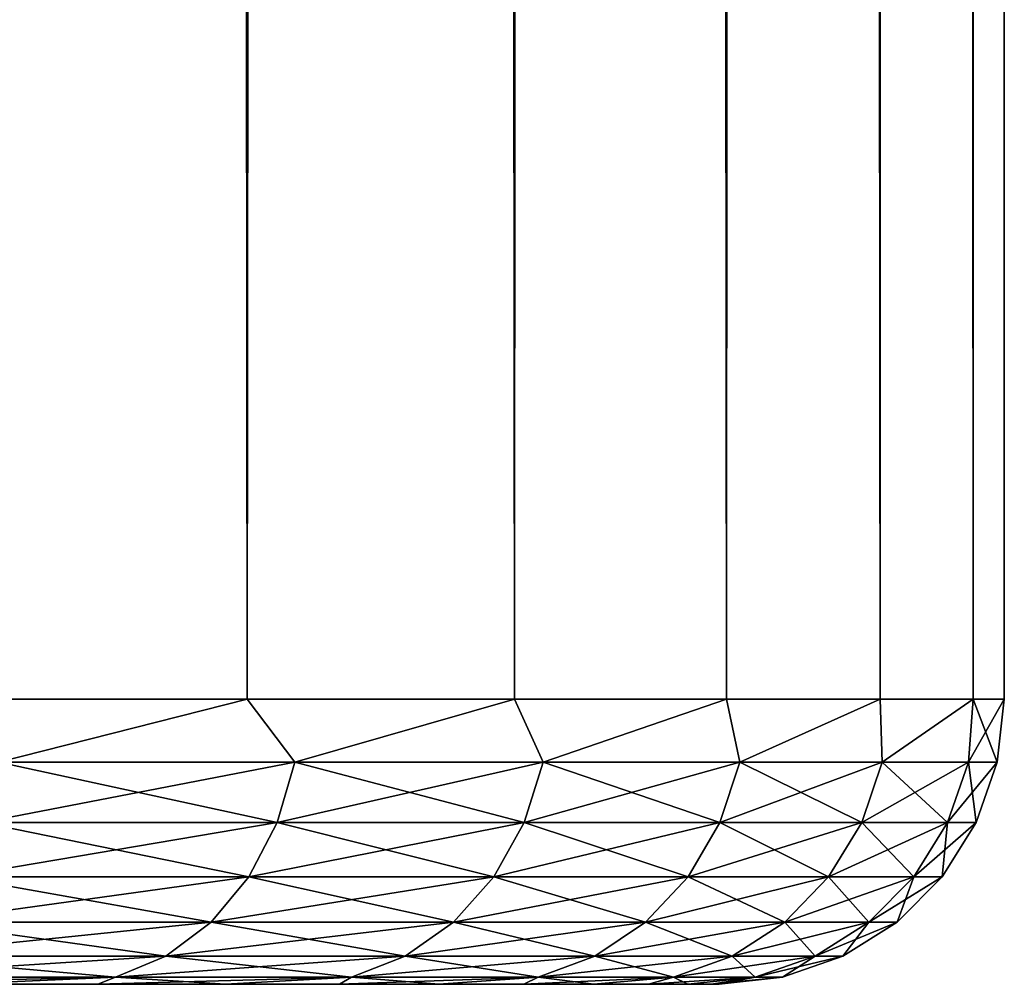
# Model space of a CAD drawing. Extents: x -265 to 265, y 0 to 1027.
# Tile 121 of 256: x 261.55 to 265, y 0 to 3.38. Entities that reach past the tile are written whole.
import ezdxf

# ---------------------------------------------------------------- set-up
doc = ezdxf.new("R2010")
doc.units = 0
doc.header["$LTSCALE"] = 65.185185
for name, color, linetype in [('245', 7, 'CONTINUOUS'), ('247', 7, 'CONTINUOUS'), ('248', 7, 'CONTINUOUS'), ('249', 7, 'CONTINUOUS'), ('250', 7, 'CONTINUOUS')]:
    doc.layers.add(name, color=color, linetype=linetype)

msp = doc.modelspace()

# ---------------------------------------------------------------- linework, layer by layer
at = {"layer": '245', "color": 7, "linetype": 'CONTINUOUS'}
for points in [[(261.8206, 0, 7.5015), (261.3263, 0, 8.229), (261.8206, 0, -7.5015), (261.8206, 0, 7.5015)], [(261.8206, 0, -7.5015), (261.3263, 0, 8.229), (261.3263, 0, -8.229), (261.8206, 0, -7.5015)], [(262.2683, 0, 6.7445), (261.8206, 0, 7.5015), (262.2683, 0, -6.7445), (262.2683, 0, 6.7445)], [(262.2683, 0, -6.7445), (261.8206, 0, 7.5015), (261.8206, 0, -7.5015), (262.2683, 0, -6.7445)], [(262.6676, 0, 5.9609), (262.2683, 0, 6.7445), (262.6676, 0, -5.9609), (262.6676, 0, 5.9609)], [(262.6676, 0, -5.9609), (262.2683, 0, 6.7445), (262.2683, 0, -6.7445), (262.6676, 0, -5.9609)], [(263.0169, 0, 5.1537), (262.6676, 0, 5.9609), (263.0169, 0, -5.1537), (263.0169, 0, 5.1537)], [(263.0169, 0, -5.1537), (262.6676, 0, 5.9609), (262.6676, 0, -5.9609), (263.0169, 0, -5.1537)], [(263.3148, 0, 4.3262), (263.0169, 0, 5.1537), (263.3148, 0, -4.3262), (263.3148, 0, 4.3262)], [(263.3148, 0, -4.3262), (263.0169, 0, 5.1537), (263.0169, 0, -5.1537), (263.3148, 0, -4.3262)], [(263.5602, 0, 3.4816), (263.3148, 0, 4.3262), (263.5602, 0, -3.4816), (263.5602, 0, 3.4816)], [(263.5602, 0, -3.4816), (263.3148, 0, 4.3262), (263.3148, 0, -4.3262), (263.5602, 0, -3.4816)], [(263.752, 0, 2.6233), (263.5602, 0, 3.4816), (263.752, 0, -2.6233), (263.752, 0, 2.6233)], [(263.752, 0, -2.6233), (263.5602, 0, 3.4816), (263.5602, 0, -3.4816), (263.752, 0, -2.6233)], [(263.8896, 0, 1.7546), (263.752, 0, 2.6233), (263.8896, 0, -1.7546), (263.8896, 0, 1.7546)], [(263.8896, 0, -1.7546), (263.752, 0, 2.6233), (263.752, 0, -2.6233), (263.8896, 0, -1.7546)], [(263.9724, 0, 0.879), (263.8896, 0, 1.7546), (263.9724, 0, -0.879), (263.9724, 0, 0.879)], [(263.9724, 0, -0.879), (263.8896, 0, 1.7546), (263.8896, 0, -1.7546), (263.9724, 0, -0.879)], [(264, 0), (263.9724, 0, 0.879), (263.9724, 0, -0.879), (264, 0)]]:
    msp.add_3dface(points, dxfattribs=at)
at = {"layer": '247', "color": 7, "linetype": 'CONTINUOUS'}
for points in [[(261.2277, 1, 9.9468), (262.3448, 1, 8.521), (261.2277, 1019, 9.9468), (261.2277, 1, 9.9468)], [(261.2277, 1019, 9.9468), (262.3448, 1, 8.521), (262.3448, 1019, 8.521), (261.2277, 1019, 9.9468)], [(262.3448, 1, 8.521), (263.2818, 1, 6.9708), (262.3448, 1019, 8.521), (262.3448, 1, 8.521)], [(262.3448, 1019, 8.521), (263.2818, 1, 6.9708), (263.2818, 1019, 6.9708), (262.3448, 1019, 8.521)], [(263.2818, 1, 6.9708), (264.0252, 1, 5.3191), (263.2818, 1019, 6.9708), (263.2818, 1, 6.9708)], [(263.2818, 1019, 6.9708), (264.0252, 1, 5.3191), (264.0252, 1019, 5.3191), (263.2818, 1019, 6.9708)], [(264.0252, 1, 5.3191), (264.5641, 1, 3.5897), (264.0252, 1019, 5.3191), (264.0252, 1, 5.3191)], [(264.0252, 1019, 5.3191), (264.5641, 1, 3.5897), (264.5641, 1019, 3.5897), (264.0252, 1019, 5.3191)], [(264.5641, 1, 3.5897), (264.8906, 1, 1.8081), (264.5641, 1019, 3.5897), (264.5641, 1, 3.5897)], [(264.5641, 1019, 3.5897), (264.8906, 1, 1.8081), (264.8906, 1019, 1.8081), (264.5641, 1019, 3.5897)], [(264.8906, 1, 1.8081), (265, 1), (264.8906, 1019, 1.8081), (264.8906, 1, 1.8081)], [(264.8906, 1019, 1.8081), (265, 1), (265, 1019), (264.8906, 1019, 1.8081)]]:
    msp.add_3dface(points, dxfattribs=at)
at = {"layer": '248', "color": 7, "linetype": 'CONTINUOUS'}
for points in [[(262.3448, 1, -8.521), (261.2277, 1, -9.9468), (262.3448, 1019, -8.521), (262.3448, 1, -8.521)], [(262.3448, 1019, -8.521), (261.2277, 1, -9.9468), (261.2277, 1019, -9.9468), (262.3448, 1019, -8.521)], [(263.2818, 1, -6.9708), (262.3448, 1, -8.521), (263.2818, 1019, -6.9708), (263.2818, 1, -6.9708)], [(263.2818, 1019, -6.9708), (262.3448, 1, -8.521), (262.3448, 1019, -8.521), (263.2818, 1019, -6.9708)], [(264.0252, 1, -5.3191), (263.2818, 1, -6.9708), (264.0252, 1019, -5.3191), (264.0252, 1, -5.3191)], [(264.0252, 1019, -5.3191), (263.2818, 1, -6.9708), (263.2818, 1019, -6.9708), (264.0252, 1019, -5.3191)], [(264.5641, 1, -3.5897), (264.0252, 1, -5.3191), (264.5641, 1019, -3.5897), (264.5641, 1, -3.5897)], [(264.5641, 1019, -3.5897), (264.0252, 1, -5.3191), (264.0252, 1019, -5.3191), (264.5641, 1019, -3.5897)], [(264.8906, 1, -1.8081), (264.5641, 1, -3.5897), (264.8906, 1019, -1.8081), (264.8906, 1, -1.8081)], [(264.8906, 1019, -1.8081), (264.5641, 1, -3.5897), (264.5641, 1019, -3.5897), (264.8906, 1019, -1.8081)], [(265, 1019), (265, 1), (264.8906, 1, -1.8081), (265, 1019)], [(265, 1019), (264.8906, 1, -1.8081), (264.8906, 1019, -1.8081), (265, 1019)]]:
    msp.add_3dface(points, dxfattribs=at)
at = {"layer": '249', "color": 7, "linetype": 'CONTINUOUS'}
for points in [[(262.3448, 1, 8.521), (261.2277, 1, 9.9468), (261.4717, 0.7786, 9.6259), (262.3448, 1, 8.521)], [(262.3448, 1, 8.521), (261.4717, 0.7786, 9.6259), (262.5116, 0.7786, 8.229), (262.3448, 1, 8.521)], [(263.2818, 1, 6.9708), (262.3448, 1, 8.521), (262.5116, 0.7786, 8.229), (263.2818, 1, 6.9708)], [(263.2818, 1, 6.9708), (262.5116, 0.7786, 8.229), (263.3823, 0.7786, 6.7208), (263.2818, 1, 6.9708)], [(264.0252, 1, 5.3191), (263.2818, 1, 6.9708), (263.3823, 0.7786, 6.7208), (264.0252, 1, 5.3191)], [(264.0252, 1, 5.3191), (263.3823, 0.7786, 6.7208), (264.0721, 0.7786, 5.1218), (264.0252, 1, 5.3191)], [(264.5641, 1, 3.5897), (264.0252, 1, 5.3191), (264.0721, 0.7786, 5.1218), (264.5641, 1, 3.5897)], [(264.5641, 1, 3.5897), (264.0721, 0.7786, 5.1218), (264.5715, 0.7786, 3.4535), (264.5641, 1, 3.5897)], [(264.8906, 1, 1.8081), (264.5641, 1, 3.5897), (264.5715, 0.7786, 3.4535), (264.8906, 1, 1.8081)], [(264.8906, 1, 1.8081), (264.5715, 0.7786, 3.4535), (264.8739, 0.7786, 1.7385), (264.8906, 1, 1.8081)], [(264.8906, 1, 1.8081), (264.8739, 0.7786, 1.7385), (264.9752, 0.7786), (264.8906, 1, 1.8081)], [(265, 1), (264.8906, 1, 1.8081), (264.9752, 0.7786), (265, 1)], [(261.4151, 0.5669, 9.5784), (262.4499, 0.5669, 8.1884), (261.4717, 0.7786, 9.6259), (261.4151, 0.5669, 9.5784)], [(261.4717, 0.7786, 9.6259), (262.4499, 0.5669, 8.1884), (262.5116, 0.7786, 8.229), (261.4717, 0.7786, 9.6259)], [(262.4499, 0.5669, 8.1884), (263.3163, 0.5669, 6.6877), (262.5116, 0.7786, 8.229), (262.4499, 0.5669, 8.1884)], [(262.5116, 0.7786, 8.229), (263.3163, 0.5669, 6.6877), (263.3823, 0.7786, 6.7208), (262.5116, 0.7786, 8.229)], [(263.3163, 0.5669, 6.6877), (264.0027, 0.5669, 5.0966), (263.3823, 0.7786, 6.7208), (263.3163, 0.5669, 6.6877)], [(263.3823, 0.7786, 6.7208), (264.0027, 0.5669, 5.0966), (264.0721, 0.7786, 5.1218), (263.3823, 0.7786, 6.7208)], [(264.0027, 0.5669, 5.0966), (264.4997, 0.5669, 3.4365), (264.0721, 0.7786, 5.1218), (264.0027, 0.5669, 5.0966)], [(264.0721, 0.7786, 5.1218), (264.4997, 0.5669, 3.4365), (264.5715, 0.7786, 3.4535), (264.0721, 0.7786, 5.1218)], [(264.4997, 0.5669, 3.4365), (264.8006, 0.5669, 1.7299), (264.5715, 0.7786, 3.4535), (264.4997, 0.5669, 3.4365)], [(264.5715, 0.7786, 3.4535), (264.8006, 0.5669, 1.7299), (264.8739, 0.7786, 1.7385), (264.5715, 0.7786, 3.4535)], [(264.8006, 0.5669, 1.7299), (264.9014, 0.5669), (264.8739, 0.7786, 1.7385), (264.8006, 0.5669, 1.7299)], [(264.8739, 0.7786, 1.7385), (264.9014, 0.5669), (264.9752, 0.7786), (264.8739, 0.7786, 1.7385)], [(261.3239, 0.377, 9.5018), (262.3504, 0.377, 8.123), (261.4151, 0.5669, 9.5784), (261.3239, 0.377, 9.5018)], [(261.4151, 0.5669, 9.5784), (262.3504, 0.377, 8.123), (262.4499, 0.5669, 8.1884), (261.4151, 0.5669, 9.5784)], [(262.3504, 0.377, 8.123), (263.2099, 0.377, 6.6343), (262.4499, 0.5669, 8.1884), (262.3504, 0.377, 8.123)], [(262.4499, 0.5669, 8.1884), (263.2099, 0.377, 6.6343), (263.3163, 0.5669, 6.6877), (262.4499, 0.5669, 8.1884)], [(263.2099, 0.377, 6.6343), (263.8908, 0.377, 5.0558), (263.3163, 0.5669, 6.6877), (263.2099, 0.377, 6.6343)], [(263.3163, 0.5669, 6.6877), (263.8908, 0.377, 5.0558), (264.0027, 0.5669, 5.0966), (263.3163, 0.5669, 6.6877)], [(263.8908, 0.377, 5.0558), (264.3838, 0.377, 3.409), (264.0027, 0.5669, 5.0966), (263.8908, 0.377, 5.0558)], [(264.0027, 0.5669, 5.0966), (264.3838, 0.377, 3.409), (264.4997, 0.5669, 3.4365), (264.0027, 0.5669, 5.0966)], [(264.3838, 0.377, 3.409), (264.6823, 0.377, 1.7161), (264.4997, 0.5669, 3.4365), (264.3838, 0.377, 3.409)], [(264.4997, 0.5669, 3.4365), (264.6823, 0.377, 1.7161), (264.8006, 0.5669, 1.7299), (264.4997, 0.5669, 3.4365)], [(264.6823, 0.377, 1.7161), (264.7823, 0.377), (264.8006, 0.5669, 1.7299), (264.6823, 0.377, 1.7161)], [(264.8006, 0.5669, 1.7299), (264.7823, 0.377), (264.9014, 0.5669), (264.8006, 0.5669, 1.7299)], [(261.2025, 0.2184, 9.4), (262.218, 0.2184, 8.0359), (261.3239, 0.377, 9.5018), (261.2025, 0.2184, 9.4)], [(261.3239, 0.377, 9.5018), (262.218, 0.2184, 8.0359), (262.3504, 0.377, 8.123), (261.3239, 0.377, 9.5018)], [(262.218, 0.2184, 8.0359), (263.0683, 0.2184, 6.5632), (262.3504, 0.377, 8.123), (262.218, 0.2184, 8.0359)], [(262.3504, 0.377, 8.123), (263.0683, 0.2184, 6.5632), (263.2099, 0.377, 6.6343), (262.3504, 0.377, 8.123)], [(263.0683, 0.2184, 6.5632), (263.7419, 0.2184, 5.0016), (263.2099, 0.377, 6.6343), (263.0683, 0.2184, 6.5632)], [(263.2099, 0.377, 6.6343), (263.7419, 0.2184, 5.0016), (263.8908, 0.377, 5.0558), (263.2099, 0.377, 6.6343)], [(263.7419, 0.2184, 5.0016), (264.2297, 0.2184, 3.3725), (263.8908, 0.377, 5.0558), (263.7419, 0.2184, 5.0016)], [(263.8908, 0.377, 5.0558), (264.2297, 0.2184, 3.3725), (264.3838, 0.377, 3.409), (263.8908, 0.377, 5.0558)], [(264.2297, 0.2184, 3.3725), (264.525, 0.2184, 1.6977), (264.3838, 0.377, 3.409), (264.2297, 0.2184, 3.3725)], [(264.3838, 0.377, 3.409), (264.525, 0.2184, 1.6977), (264.6823, 0.377, 1.7161), (264.3838, 0.377, 3.409)], [(264.525, 0.2184, 1.6977), (264.6238, 0.2184), (264.6823, 0.377, 1.7161), (264.525, 0.2184, 1.6977)], [(264.6823, 0.377, 1.7161), (264.6238, 0.2184), (264.7823, 0.377), (264.6823, 0.377, 1.7161)], [(261.0572, 0.0991, 9.2781), (262.0595, 0.0991, 7.9317), (261.2025, 0.2184, 9.4), (261.0572, 0.0991, 9.2781)], [(261.2025, 0.2184, 9.4), (262.0595, 0.0991, 7.9317), (262.218, 0.2184, 8.0359), (261.2025, 0.2184, 9.4)], [(262.0595, 0.0991, 7.9317), (262.8988, 0.0991, 6.478), (262.218, 0.2184, 8.0359), (262.0595, 0.0991, 7.9317)], [(262.218, 0.2184, 8.0359), (262.8988, 0.0991, 6.478), (263.0683, 0.2184, 6.5632), (262.218, 0.2184, 8.0359)], [(262.8988, 0.0991, 6.478), (263.5636, 0.0991, 4.9367), (263.0683, 0.2184, 6.5632), (262.8988, 0.0991, 6.478)], [(263.0683, 0.2184, 6.5632), (263.5636, 0.0991, 4.9367), (263.7419, 0.2184, 5.0016), (263.0683, 0.2184, 6.5632)], [(263.5636, 0.0991, 4.9367), (264.045, 0.0991, 3.3287), (263.7419, 0.2184, 5.0016), (263.5636, 0.0991, 4.9367)], [(263.7419, 0.2184, 5.0016), (264.045, 0.0991, 3.3287), (264.2297, 0.2184, 3.3725), (263.7419, 0.2184, 5.0016)], [(264.045, 0.0991, 3.3287), (264.3365, 0.0991, 1.6757), (264.2297, 0.2184, 3.3725), (264.045, 0.0991, 3.3287)], [(264.2297, 0.2184, 3.3725), (264.3365, 0.0991, 1.6757), (264.525, 0.2184, 1.6977), (264.2297, 0.2184, 3.3725)], [(264.3365, 0.0991, 1.6757), (264.4341, 0.0991), (264.525, 0.2184, 1.6977), (264.3365, 0.0991, 1.6757)], [(264.525, 0.2184, 1.6977), (264.4341, 0.0991), (264.6238, 0.2184), (264.525, 0.2184, 1.6977)], [(260.8951, 0.0251, 9.1421), (261.8827, 0.0251, 7.8154), (261.0572, 0.0991, 9.2781), (260.8951, 0.0251, 9.1421)], [(261.0572, 0.0991, 9.2781), (261.8827, 0.0251, 7.8154), (262.0595, 0.0991, 7.9317), (261.0572, 0.0991, 9.2781)], [(261.8827, 0.0251, 7.8154), (262.7097, 0.0251, 6.3831), (262.0595, 0.0991, 7.9317), (261.8827, 0.0251, 7.8154)], [(262.0595, 0.0991, 7.9317), (262.7097, 0.0251, 6.3831), (262.8988, 0.0991, 6.478), (262.0595, 0.0991, 7.9317)], [(262.7097, 0.0251, 6.3831), (263.3648, 0.0251, 4.8644), (262.8988, 0.0991, 6.478), (262.7097, 0.0251, 6.3831)], [(262.8988, 0.0991, 6.478), (263.3648, 0.0251, 4.8644), (263.5636, 0.0991, 4.9367), (262.8988, 0.0991, 6.478)], [(263.3648, 0.0251, 4.8644), (263.8392, 0.0251, 3.2799), (263.5636, 0.0991, 4.9367), (263.3648, 0.0251, 4.8644)], [(263.5636, 0.0991, 4.9367), (263.8392, 0.0251, 3.2799), (264.045, 0.0991, 3.3287), (263.5636, 0.0991, 4.9367)], [(263.8392, 0.0251, 3.2799), (264.1264, 0.0251, 1.6511), (264.045, 0.0991, 3.3287), (263.8392, 0.0251, 3.2799)], [(264.045, 0.0991, 3.3287), (264.1264, 0.0251, 1.6511), (264.3365, 0.0991, 1.6757), (264.045, 0.0991, 3.3287)], [(264.1264, 0.0251, 1.6511), (264.2225, 0.0251), (264.3365, 0.0991, 1.6757), (264.1264, 0.0251, 1.6511)], [(264.3365, 0.0991, 1.6757), (264.2225, 0.0251), (264.4341, 0.0991), (264.3365, 0.0991, 1.6757)], [(260.8951, 0.0251, 9.1421), (261.3263, 0, 8.229), (261.8827, 0.0251, 7.8154), (260.8951, 0.0251, 9.1421)], [(261.3263, 0, 8.229), (261.8206, 0, 7.5015), (261.8827, 0.0251, 7.8154), (261.3263, 0, 8.229)], [(261.8206, 0, 7.5015), (262.2683, 0, 6.7445), (261.8827, 0.0251, 7.8154), (261.8206, 0, 7.5015)], [(261.8827, 0.0251, 7.8154), (262.2683, 0, 6.7445), (262.7097, 0.0251, 6.3831), (261.8827, 0.0251, 7.8154)], [(262.2683, 0, 6.7445), (262.6676, 0, 5.9609), (262.7097, 0.0251, 6.3831), (262.2683, 0, 6.7445)], [(262.6676, 0, 5.9609), (263.0169, 0, 5.1537), (262.7097, 0.0251, 6.3831), (262.6676, 0, 5.9609)], [(262.7097, 0.0251, 6.3831), (263.0169, 0, 5.1537), (263.3648, 0.0251, 4.8644), (262.7097, 0.0251, 6.3831)], [(263.0169, 0, 5.1537), (263.3148, 0, 4.3262), (263.3648, 0.0251, 4.8644), (263.0169, 0, 5.1537)], [(263.3148, 0, 4.3262), (263.5602, 0, 3.4816), (263.3648, 0.0251, 4.8644), (263.3148, 0, 4.3262)], [(263.3648, 0.0251, 4.8644), (263.5602, 0, 3.4816), (263.8392, 0.0251, 3.2799), (263.3648, 0.0251, 4.8644)], [(263.5602, 0, 3.4816), (263.752, 0, 2.6233), (263.8392, 0.0251, 3.2799), (263.5602, 0, 3.4816)], [(263.752, 0, 2.6233), (263.8896, 0, 1.7546), (263.8392, 0.0251, 3.2799), (263.752, 0, 2.6233)], [(263.8392, 0.0251, 3.2799), (263.8896, 0, 1.7546), (264.1264, 0.0251, 1.6511), (263.8392, 0.0251, 3.2799)], [(263.8896, 0, 1.7546), (263.9724, 0, 0.879), (264.1264, 0.0251, 1.6511), (263.8896, 0, 1.7546)], [(263.9724, 0, 0.879), (264, 0), (264.1264, 0.0251, 1.6511), (263.9724, 0, 0.879)], [(264.1264, 0.0251, 1.6511), (264, 0), (264.2225, 0.0251), (264.1264, 0.0251, 1.6511)]]:
    msp.add_3dface(points, dxfattribs=at)
at = {"layer": '250', "color": 7, "linetype": 'CONTINUOUS'}
for points in [[(261.2277, 1, -9.9468), (262.3448, 1, -8.521), (261.4717, 0.7786, -9.6259), (261.2277, 1, -9.9468)], [(262.3448, 1, -8.521), (262.5116, 0.7786, -8.229), (261.4717, 0.7786, -9.6259), (262.3448, 1, -8.521)], [(262.3448, 1, -8.521), (263.2818, 1, -6.9708), (262.5116, 0.7786, -8.229), (262.3448, 1, -8.521)], [(263.2818, 1, -6.9708), (263.3823, 0.7786, -6.7208), (262.5116, 0.7786, -8.229), (263.2818, 1, -6.9708)], [(263.2818, 1, -6.9708), (264.0252, 1, -5.3191), (263.3823, 0.7786, -6.7208), (263.2818, 1, -6.9708)], [(264.0252, 1, -5.3191), (264.0721, 0.7786, -5.1218), (263.3823, 0.7786, -6.7208), (264.0252, 1, -5.3191)], [(264.0252, 1, -5.3191), (264.5641, 1, -3.5897), (264.0721, 0.7786, -5.1218), (264.0252, 1, -5.3191)], [(264.5641, 1, -3.5897), (264.5715, 0.7786, -3.4535), (264.0721, 0.7786, -5.1218), (264.5641, 1, -3.5897)], [(264.5641, 1, -3.5897), (264.8906, 1, -1.8081), (264.5715, 0.7786, -3.4535), (264.5641, 1, -3.5897)], [(264.8906, 1, -1.8081), (264.8739, 0.7786, -1.7385), (264.5715, 0.7786, -3.4535), (264.8906, 1, -1.8081)], [(264.8906, 1, -1.8081), (265, 1), (264.8739, 0.7786, -1.7385), (264.8906, 1, -1.8081)], [(265, 1), (264.9752, 0.7786), (264.8739, 0.7786, -1.7385), (265, 1)], [(262.4499, 0.5669, -8.1884), (261.4151, 0.5669, -9.5784), (262.5116, 0.7786, -8.229), (262.4499, 0.5669, -8.1884)], [(262.5116, 0.7786, -8.229), (261.4151, 0.5669, -9.5784), (261.4717, 0.7786, -9.6259), (262.5116, 0.7786, -8.229)], [(263.3163, 0.5669, -6.6877), (262.4499, 0.5669, -8.1884), (263.3823, 0.7786, -6.7208), (263.3163, 0.5669, -6.6877)], [(263.3823, 0.7786, -6.7208), (262.4499, 0.5669, -8.1884), (262.5116, 0.7786, -8.229), (263.3823, 0.7786, -6.7208)], [(264.0027, 0.5669, -5.0966), (263.3163, 0.5669, -6.6877), (264.0721, 0.7786, -5.1218), (264.0027, 0.5669, -5.0966)], [(264.0721, 0.7786, -5.1218), (263.3163, 0.5669, -6.6877), (263.3823, 0.7786, -6.7208), (264.0721, 0.7786, -5.1218)], [(264.4997, 0.5669, -3.4365), (264.0027, 0.5669, -5.0966), (264.5715, 0.7786, -3.4535), (264.4997, 0.5669, -3.4365)], [(264.5715, 0.7786, -3.4535), (264.0027, 0.5669, -5.0966), (264.0721, 0.7786, -5.1218), (264.5715, 0.7786, -3.4535)], [(264.8006, 0.5669, -1.7299), (264.4997, 0.5669, -3.4365), (264.8739, 0.7786, -1.7385), (264.8006, 0.5669, -1.7299)], [(264.8739, 0.7786, -1.7385), (264.4997, 0.5669, -3.4365), (264.5715, 0.7786, -3.4535), (264.8739, 0.7786, -1.7385)], [(264.9752, 0.7786), (264.9014, 0.5669), (264.8006, 0.5669, -1.7299), (264.9752, 0.7786)], [(264.9752, 0.7786), (264.8006, 0.5669, -1.7299), (264.8739, 0.7786, -1.7385), (264.9752, 0.7786)], [(262.3504, 0.377, -8.123), (261.3239, 0.377, -9.5018), (262.4499, 0.5669, -8.1884), (262.3504, 0.377, -8.123)], [(262.4499, 0.5669, -8.1884), (261.3239, 0.377, -9.5018), (261.4151, 0.5669, -9.5784), (262.4499, 0.5669, -8.1884)], [(263.2099, 0.377, -6.6343), (262.3504, 0.377, -8.123), (263.3163, 0.5669, -6.6877), (263.2099, 0.377, -6.6343)], [(263.3163, 0.5669, -6.6877), (262.3504, 0.377, -8.123), (262.4499, 0.5669, -8.1884), (263.3163, 0.5669, -6.6877)], [(263.8908, 0.377, -5.0558), (263.2099, 0.377, -6.6343), (264.0027, 0.5669, -5.0966), (263.8908, 0.377, -5.0558)], [(264.0027, 0.5669, -5.0966), (263.2099, 0.377, -6.6343), (263.3163, 0.5669, -6.6877), (264.0027, 0.5669, -5.0966)], [(264.3838, 0.377, -3.409), (263.8908, 0.377, -5.0558), (264.4997, 0.5669, -3.4365), (264.3838, 0.377, -3.409)], [(264.4997, 0.5669, -3.4365), (263.8908, 0.377, -5.0558), (264.0027, 0.5669, -5.0966), (264.4997, 0.5669, -3.4365)], [(264.6823, 0.377, -1.7161), (264.3838, 0.377, -3.409), (264.8006, 0.5669, -1.7299), (264.6823, 0.377, -1.7161)], [(264.8006, 0.5669, -1.7299), (264.3838, 0.377, -3.409), (264.4997, 0.5669, -3.4365), (264.8006, 0.5669, -1.7299)], [(264.9014, 0.5669), (264.7823, 0.377), (264.6823, 0.377, -1.7161), (264.9014, 0.5669)], [(264.9014, 0.5669), (264.6823, 0.377, -1.7161), (264.8006, 0.5669, -1.7299), (264.9014, 0.5669)], [(262.218, 0.2184, -8.0359), (261.2025, 0.2184, -9.4), (262.3504, 0.377, -8.123), (262.218, 0.2184, -8.0359)], [(262.3504, 0.377, -8.123), (261.2025, 0.2184, -9.4), (261.3239, 0.377, -9.5018), (262.3504, 0.377, -8.123)], [(263.0683, 0.2184, -6.5632), (262.218, 0.2184, -8.0359), (263.2099, 0.377, -6.6343), (263.0683, 0.2184, -6.5632)], [(263.2099, 0.377, -6.6343), (262.218, 0.2184, -8.0359), (262.3504, 0.377, -8.123), (263.2099, 0.377, -6.6343)], [(263.7419, 0.2184, -5.0016), (263.0683, 0.2184, -6.5632), (263.8908, 0.377, -5.0558), (263.7419, 0.2184, -5.0016)], [(263.8908, 0.377, -5.0558), (263.0683, 0.2184, -6.5632), (263.2099, 0.377, -6.6343), (263.8908, 0.377, -5.0558)], [(264.2297, 0.2184, -3.3725), (263.7419, 0.2184, -5.0016), (264.3838, 0.377, -3.409), (264.2297, 0.2184, -3.3725)], [(264.3838, 0.377, -3.409), (263.7419, 0.2184, -5.0016), (263.8908, 0.377, -5.0558), (264.3838, 0.377, -3.409)], [(264.525, 0.2184, -1.6977), (264.2297, 0.2184, -3.3725), (264.6823, 0.377, -1.7161), (264.525, 0.2184, -1.6977)], [(264.6823, 0.377, -1.7161), (264.2297, 0.2184, -3.3725), (264.3838, 0.377, -3.409), (264.6823, 0.377, -1.7161)], [(264.7823, 0.377), (264.6238, 0.2184), (264.525, 0.2184, -1.6977), (264.7823, 0.377)], [(264.7823, 0.377), (264.525, 0.2184, -1.6977), (264.6823, 0.377, -1.7161), (264.7823, 0.377)], [(262.0595, 0.0991, -7.9317), (261.0572, 0.0991, -9.2781), (262.218, 0.2184, -8.0359), (262.0595, 0.0991, -7.9317)], [(262.218, 0.2184, -8.0359), (261.0572, 0.0991, -9.2781), (261.2025, 0.2184, -9.4), (262.218, 0.2184, -8.0359)], [(262.8988, 0.0991, -6.478), (262.0595, 0.0991, -7.9317), (263.0683, 0.2184, -6.5632), (262.8988, 0.0991, -6.478)], [(263.0683, 0.2184, -6.5632), (262.0595, 0.0991, -7.9317), (262.218, 0.2184, -8.0359), (263.0683, 0.2184, -6.5632)], [(263.5636, 0.0991, -4.9367), (262.8988, 0.0991, -6.478), (263.7419, 0.2184, -5.0016), (263.5636, 0.0991, -4.9367)], [(263.7419, 0.2184, -5.0016), (262.8988, 0.0991, -6.478), (263.0683, 0.2184, -6.5632), (263.7419, 0.2184, -5.0016)], [(264.045, 0.0991, -3.3287), (263.5636, 0.0991, -4.9367), (264.2297, 0.2184, -3.3725), (264.045, 0.0991, -3.3287)], [(264.2297, 0.2184, -3.3725), (263.5636, 0.0991, -4.9367), (263.7419, 0.2184, -5.0016), (264.2297, 0.2184, -3.3725)], [(264.3365, 0.0991, -1.6757), (264.045, 0.0991, -3.3287), (264.525, 0.2184, -1.6977), (264.3365, 0.0991, -1.6757)], [(264.525, 0.2184, -1.6977), (264.045, 0.0991, -3.3287), (264.2297, 0.2184, -3.3725), (264.525, 0.2184, -1.6977)], [(264.6238, 0.2184), (264.4341, 0.0991), (264.3365, 0.0991, -1.6757), (264.6238, 0.2184)], [(264.6238, 0.2184), (264.3365, 0.0991, -1.6757), (264.525, 0.2184, -1.6977), (264.6238, 0.2184)], [(261.8827, 0.0251, -7.8154), (260.8951, 0.0251, -9.1421), (262.0595, 0.0991, -7.9317), (261.8827, 0.0251, -7.8154)], [(262.0595, 0.0991, -7.9317), (260.8951, 0.0251, -9.1421), (261.0572, 0.0991, -9.2781), (262.0595, 0.0991, -7.9317)], [(262.7097, 0.0251, -6.3831), (261.8827, 0.0251, -7.8154), (262.8988, 0.0991, -6.478), (262.7097, 0.0251, -6.3831)], [(262.8988, 0.0991, -6.478), (261.8827, 0.0251, -7.8154), (262.0595, 0.0991, -7.9317), (262.8988, 0.0991, -6.478)], [(263.3648, 0.0251, -4.8644), (262.7097, 0.0251, -6.3831), (263.5636, 0.0991, -4.9367), (263.3648, 0.0251, -4.8644)], [(263.5636, 0.0991, -4.9367), (262.7097, 0.0251, -6.3831), (262.8988, 0.0991, -6.478), (263.5636, 0.0991, -4.9367)], [(263.8392, 0.0251, -3.2799), (263.3648, 0.0251, -4.8644), (264.045, 0.0991, -3.3287), (263.8392, 0.0251, -3.2799)], [(264.045, 0.0991, -3.3287), (263.3648, 0.0251, -4.8644), (263.5636, 0.0991, -4.9367), (264.045, 0.0991, -3.3287)], [(264.1264, 0.0251, -1.6511), (263.8392, 0.0251, -3.2799), (264.3365, 0.0991, -1.6757), (264.1264, 0.0251, -1.6511)], [(264.3365, 0.0991, -1.6757), (263.8392, 0.0251, -3.2799), (264.045, 0.0991, -3.3287), (264.3365, 0.0991, -1.6757)], [(264.4341, 0.0991), (264.2225, 0.0251), (264.1264, 0.0251, -1.6511), (264.4341, 0.0991)], [(264.4341, 0.0991), (264.1264, 0.0251, -1.6511), (264.3365, 0.0991, -1.6757), (264.4341, 0.0991)], [(261.3263, 0, -8.229), (260.7872, 0, -8.9239), (261.8827, 0.0251, -7.8154), (261.3263, 0, -8.229)], [(261.8827, 0.0251, -7.8154), (260.7872, 0, -8.9239), (260.8951, 0.0251, -9.1421), (261.8827, 0.0251, -7.8154)], [(261.8206, 0, -7.5015), (261.3263, 0, -8.229), (261.8827, 0.0251, -7.8154), (261.8206, 0, -7.5015)], [(262.2683, 0, -6.7445), (261.8206, 0, -7.5015), (262.7097, 0.0251, -6.3831), (262.2683, 0, -6.7445)], [(262.7097, 0.0251, -6.3831), (261.8206, 0, -7.5015), (261.8827, 0.0251, -7.8154), (262.7097, 0.0251, -6.3831)], [(262.6676, 0, -5.9609), (262.2683, 0, -6.7445), (262.7097, 0.0251, -6.3831), (262.6676, 0, -5.9609)], [(263.0169, 0, -5.1537), (262.6676, 0, -5.9609), (263.3648, 0.0251, -4.8644), (263.0169, 0, -5.1537)], [(263.3648, 0.0251, -4.8644), (262.6676, 0, -5.9609), (262.7097, 0.0251, -6.3831), (263.3648, 0.0251, -4.8644)], [(263.3148, 0, -4.3262), (263.0169, 0, -5.1537), (263.3648, 0.0251, -4.8644), (263.3148, 0, -4.3262)], [(263.5602, 0, -3.4816), (263.3148, 0, -4.3262), (263.8392, 0.0251, -3.2799), (263.5602, 0, -3.4816)], [(263.8392, 0.0251, -3.2799), (263.3148, 0, -4.3262), (263.3648, 0.0251, -4.8644), (263.8392, 0.0251, -3.2799)], [(263.752, 0, -2.6233), (263.5602, 0, -3.4816), (263.8392, 0.0251, -3.2799), (263.752, 0, -2.6233)], [(263.8896, 0, -1.7546), (263.752, 0, -2.6233), (264.1264, 0.0251, -1.6511), (263.8896, 0, -1.7546)], [(264.1264, 0.0251, -1.6511), (263.752, 0, -2.6233), (263.8392, 0.0251, -3.2799), (264.1264, 0.0251, -1.6511)], [(263.9724, 0, -0.879), (263.8896, 0, -1.7546), (264.1264, 0.0251, -1.6511), (263.9724, 0, -0.879)], [(264, 0), (263.9724, 0, -0.879), (264.2225, 0.0251), (264, 0)], [(264.2225, 0.0251), (263.9724, 0, -0.879), (264.1264, 0.0251, -1.6511), (264.2225, 0.0251)]]:
    msp.add_3dface(points, dxfattribs=at)

doc.saveas('drawing.dxf')
